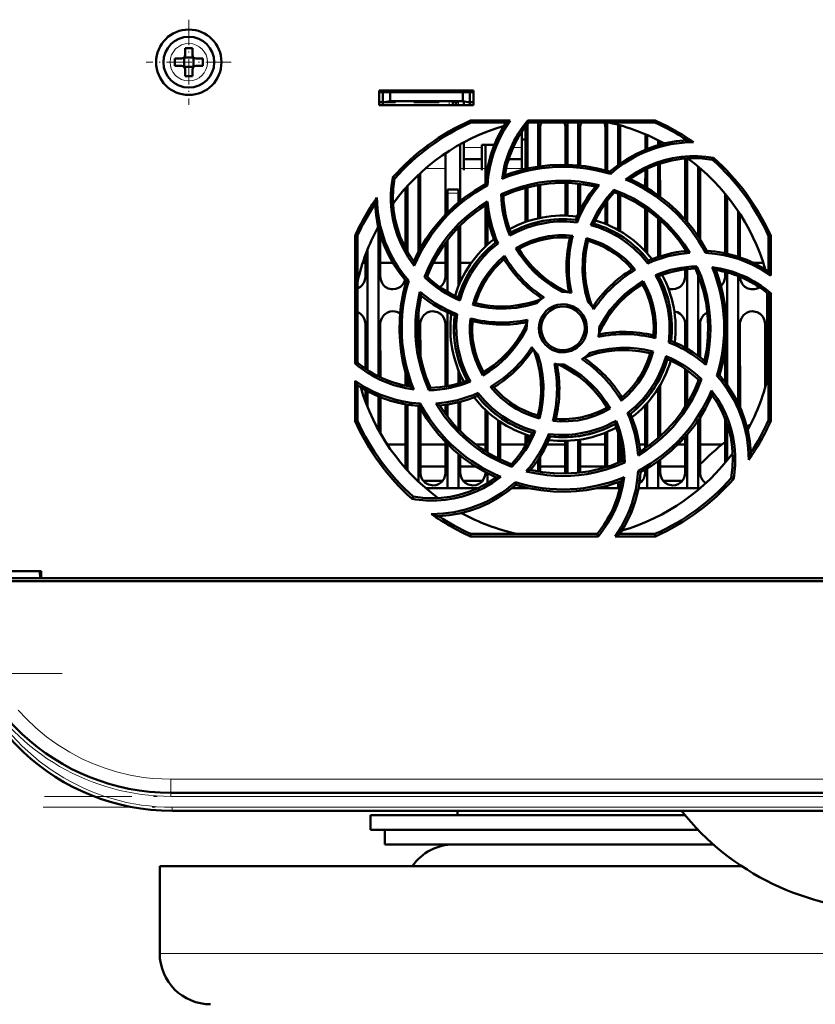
# Model space of a CAD drawing. Extents: x -2065 to 2446, y -1961 to 629.
# Tile 21 of 59: x 277 to 387, y -1651 to -1515. Entities that reach past the tile are written whole.
import ezdxf

# ---------------------------------------------------------------- set-up
doc = ezdxf.new("R2010")
doc.units = 0
doc.linetypes.add('DASHDOT', pattern=[18.5, 12, -3, 0.5, -3])

msp = doc.modelspace()

# ---------------------------------------------------------------- linework, layer by layer
at = {"color": 7, "linetype": 'DASHDOT', "lineweight": 18, "ltscale": 0.292499}
msp.add_line((300.57, -1515.14), (300.57, -1526.84), dxfattribs=at)
at = {"color": 7, "lineweight": 18}
for p, q in [((300.59, -1518.42), (300.57, -1518.42)), ((298, -1520.96), (298, -1520.99)), ((303.14, -1521.01), (303.14, -1520.99)), ((300.55, -1523.56), (300.57, -1523.56)), ((336.42, -1526.89), (336.42, -1526.37)), ((337.67, -1526.89), (337.67, -1526.49)), ((340.92, -1532.72), (338.42, -1532.72)), ((346.42, -1532.72), (345.21, -1532.72)), ((335.9, -1535.6), (333.16, -1535.6)), ((341.4, -1535.6), (337.92, -1535.6)), ((346.9, -1535.6), (344.23, -1535.6)), ((336.17, -1538.99), (337.67, -1538.99)), ((495.03, -1619.63), (298.1, -1619.63)), ((298.1, -1621.49), (298.1, -1619.63)), ((298.1, -1621.49), (298.1, -1621.99)), ((495.03, -1621.99), (298.1, -1621.99)), ((298.28, -1623.49), (298.28, -1623.99)), ((494.85, -1623.49), (298.28, -1623.49)), ((296.57, -1643.6), (348.62, -1643.6)), ((348.62, -1643.6), (496.57, -1643.6))]:
    msp.add_line(p, q, dxfattribs=at)
at = {"color": 7, "lineweight": 50}
for p, q in [((300.07, -1519.99), (300.07, -1519.07)), ((301.07, -1519.07), (301.07, -1519.99)), ((298.65, -1520.49), (299.57, -1520.49)), ((299.92, -1520.34), (299.93, -1520.35)), ((299.93, -1520.35), (301.21, -1520.35)), ((299.93, -1520.35), (299.93, -1521.62)), ((301.21, -1520.35), (301.22, -1520.34)), ((301.21, -1520.35), (301.21, -1521.62)), ((302.49, -1520.49), (301.57, -1520.49)), ((298.65, -1521.49), (299.57, -1521.49)), ((299.93, -1521.62), (299.92, -1521.63)), ((301.21, -1521.62), (299.93, -1521.62)), ((300.07, -1521.99), (300.07, -1522.91)), ((301.07, -1521.99), (301.07, -1522.91)), ((301.21, -1521.62), (301.22, -1521.63)), ((302.49, -1521.49), (301.57, -1521.49)), ((326.77, -1526.89), (326.77, -1524.89)), ((326.77, -1524.89), (339.77, -1524.89)), ((326.77, -1525.1), (339.77, -1525.1)), ((327.27, -1525.1), (327.27, -1526.55)), ((328.27, -1525.1), (328.27, -1526.37)), ((338.27, -1525.1), (338.27, -1526.37)), ((339.27, -1526.55), (339.27, -1525.1)), ((339.77, -1524.89), (339.77, -1526.89)), ((326.77, -1526.49), (327.27, -1526.49)), ((327.27, -1526.55), (328.27, -1526.37)), ((327.27, -1526.89), (327.27, -1526.55)), ((329.02, -1526.49), (327.6, -1526.49)), ((328.27, -1526.37), (338.27, -1526.37)), ((329.02, -1526.37), (329.02, -1526.49)), ((329.02, -1526.37), (329.02, -1526.49)), ((329.02, -1526.37), (329.02, -1526.49)), ((329.02, -1526.37), (329.02, -1526.49)), ((329.02, -1526.37), (329.02, -1526.49)), ((331.52, -1526.49), (331.52, -1526.37)), ((333.27, -1526.49), (331.52, -1526.49)), ((335.02, -1526.49), (333.27, -1526.49)), ((335.02, -1526.37), (335.02, -1526.49)), ((335.02, -1526.37), (335.02, -1526.49)), ((335.02, -1526.37), (335.02, -1526.49)), ((335.02, -1526.37), (335.02, -1526.49)), ((335.02, -1526.37), (335.02, -1526.49)), ((335.02, -1526.37), (335.02, -1526.49)), ((335.02, -1526.37), (335.02, -1526.49)), ((336.92, -1526.37), (336.92, -1526.49)), ((337.67, -1526.49), (336.92, -1526.49)), ((336.92, -1526.89), (336.92, -1526.49)), ((337.37, -1526.49), (337.37, -1526.89)), ((337.37, -1526.49), (337.67, -1526.49)), ((338.27, -1526.37), (339.27, -1526.55)), ((338.42, -1526.89), (338.42, -1526.4)), ((339.27, -1526.49), (339.77, -1526.49)), ((339.27, -1526.55), (339.27, -1526.89)), ((339.77, -1526.89), (326.77, -1526.89)), ((339.35, -1529.01), (344.78, -1529.01)), ((339.41, -1529.29), (339.35, -1529.01)), ((344.25, -1529.29), (339.41, -1529.29)), ((347.23, -1529.01), (364.78, -1529.01)), ((347.36, -1529.29), (347.23, -1529.01)), ((364.72, -1529.29), (347.36, -1529.29)), ((348.67, -1529.29), (348.67, -1535.35)), ((352.67, -1529.29), (352.67, -1535.1)), ((354.17, -1529.29), (354.17, -1535.19)), ((358.17, -1529.29), (358.17, -1535.93)), ((364.78, -1529.01), (364.72, -1529.29)), ((346.42, -1532.9), (346.42, -1530.54)), ((346.91, -1535.69), (346.91, -1529.99)), ((347.17, -1529.53), (347.17, -1535.63)), ((348.92, -1529.99), (348.92, -1535.31)), ((352.41, -1535.09), (352.41, -1529.99)), ((354.42, -1529.99), (354.42, -1535.21)), ((357.91, -1535.86), (357.91, -1529.99)), ((359.67, -1529.6), (359.67, -1535.12)), ((359.92, -1529.99), (359.92, -1534.93)), ((338.42, -1532), (338.42, -1532.9)), ((346.91, -1531.6), (346.41, -1531.6)), ((363.41, -1533.01), (363.41, -1530.9)), ((363.67, -1531.01), (363.67, -1532.91)), ((365.17, -1531.72), (365.17, -1532.4)), ((365.42, -1531.85), (365.42, -1532.32)), ((337.92, -1532.27), (337.93, -1540.08)), ((338.42, -1532.9), (338.42, -1535.85)), ((340.92, -1532.35), (342.63, -1532.35)), ((340.92, -1532.9), (340.92, -1532.35)), ((340.92, -1535.85), (340.92, -1532.9)), ((341.4, -1537.66), (341.41, -1532.35)), ((346.42, -1535.81), (346.42, -1532.9)), ((335.9, -1541.94), (335.91, -1533.51)), ((338.42, -1534.35), (340.92, -1534.35)), ((344.57, -1534.35), (346.42, -1534.35)), ((368.9, -1542.66), (368.91, -1534.24)), ((369.17, -1534.22), (369.17, -1542.96)), ((372.66, -1534.42), (372.79, -1534.16)), ((338.42, -1535.85), (338.42, -1535.85)), ((340.92, -1535.85), (340.92, -1535.85)), ((358.6, -1536.36), (358.53, -1536.04)), ((363.4, -1538.15), (363.41, -1535.75)), ((363.67, -1535.63), (363.67, -1538.31)), ((365.17, -1535.02), (365.17, -1539.29)), ((365.42, -1534.93), (365.43, -1539.48)), ((370.67, -1535.34), (370.67, -1544.93)), ((370.93, -1535.56), (370.93, -1545.32)), ((328.9, -1536.99), (328.63, -1536.86)), ((332.17, -1536.5), (332.17, -1547.09)), ((332.43, -1536.25), (332.43, -1546.6)), ((330.4, -1546.59), (330.4, -1538.31)), ((330.67, -1538.02), (330.67, -1547.06)), ((336.17, -1538.99), (336.17, -1538.49)), ((337.67, -1538.49), (336.17, -1538.49)), ((337.67, -1538.49), (337.67, -1538.99)), ((341.68, -1537.96), (341.4, -1537.78)), ((346.9, -1542.98), (346.9, -1538.27)), ((347.17, -1538.2), (347.17, -1542.88)), ((348.67, -1537.88), (348.67, -1542.47)), ((348.93, -1537.84), (348.93, -1542.41)), ((352.4, -1542.09), (352.4, -1537.59)), ((352.67, -1537.6), (352.67, -1542.1)), ((354.17, -1537.7), (354.17, -1541.89)), ((354.43, -1537.73), (354.43, -1541.34)), ((359.09, -1538.55), (359.16, -1538.89)), ((336.17, -1541.67), (336.17, -1538.99)), ((337.67, -1540.3), (337.67, -1538.99)), ((343.57, -1539.16), (343.87, -1539.35)), ((358.17, -1540.06), (358.17, -1543.34)), ((359.67, -1539.09), (359.67, -1544.08)), ((359.93, -1539.2), (359.93, -1544.23)), ((374.4, -1547.27), (374.4, -1539.1)), ((374.67, -1539.42), (374.67, -1547.33)), ((341.4, -1546.34), (341.4, -1540.67)), ((357.9, -1543.23), (357.9, -1540.42)), ((363.4, -1547.02), (363.4, -1541.11)), ((363.67, -1541.3), (363.67, -1547.31)), ((376.17, -1541.46), (376.17, -1547.74)), ((341.67, -1546.1), (341.67, -1542.19)), ((354.01, -1543.02), (353.82, -1542.69)), ((365.17, -1542.48), (365.17, -1547.79)), ((365.43, -1542.71), (365.43, -1547.7)), ((376.43, -1541.86), (376.43, -1547.83)), ((326.67, -1543.72), (326.67, -1564.2)), ((337.67, -1551.85), (337.67, -1543.71)), ((337.93, -1543.44), (337.93, -1550.49)), ((323.45, -1562.44), (323.47, -1544.87)), ((323.47, -1544.87), (323.77, -1544.94)), ((323.77, -1562.29), (323.77, -1544.94)), ((326.93, -1544.69), (326.93, -1550.49)), ((336.17, -1552.58), (336.17, -1545.46)), ((355.3, -1545.21), (355.51, -1545.57)), ((380.37, -1544.94), (380.66, -1544.87)), ((380.37, -1549.78), (380.37, -1544.94)), ((380.66, -1544.87), (380.67, -1550.34)), ((325.17, -1546.75), (325.17, -1563.34)), ((335.9, -1550.49), (335.9, -1545.81)), ((343.14, -1545.91), (342.77, -1545.82)), ((345.59, -1546.55), (346, -1546.66)), ((368.9, -1546.98), (368.9, -1546.79)), ((371.69, -1547.21), (371.87, -1546.92)), ((324.9, -1550.49), (324.9, -1547.44)), ((363.74, -1548.66), (363.84, -1548.3)), ((324.49, -1548.6), (324.9, -1548.6)), ((326.93, -1548.6), (328.67, -1548.6)), ((334.2, -1548.6), (335.9, -1548.6)), ((337.93, -1548.6), (339.44, -1548.6)), ((368.9, -1550.49), (368.9, -1549.49)), ((369.17, -1549.46), (369.17, -1560.41)), ((370.31, -1549.39), (370.5, -1549.09)), ((378.31, -1548.6), (379.64, -1548.6)), ((379.9, -1549.48), (379.9, -1549.45)), ((330.85, -1551.05), (330.51, -1551.13)), ((333.02, -1550.57), (333.37, -1550.49)), ((370.67, -1550.24), (370.67, -1561.37)), ((374.4, -1550.49), (374.4, -1549.84)), ((374.67, -1549.91), (374.67, -1565.37)), ((376.17, -1550.4), (376.17, -1567.87)), ((363, -1551.53), (363.11, -1551.11)), ((380.17, -1552.72), (380.17, -1564.76)), ((380.37, -1552.89), (380.67, -1552.75)), ((380.37, -1570.24), (380.37, -1552.89)), ((380.67, -1552.75), (380.68, -1570.31)), ((339.67, -1554.36), (340.05, -1554.15)), ((332.17, -1555.58), (332.17, -1559.59)), ((336.17, -1565.54), (336.17, -1555.4)), ((337.5, -1555.64), (337.17, -1555.84)), ((324.89, -1563.15), (324.9, -1556.99)), ((326.93, -1556.99), (326.94, -1564.33)), ((332.43, -1556.99), (332.44, -1561.43)), ((335.89, -1565.59), (335.9, -1556.99)), ((347.07, -1557.59), (347.07, -1557.7)), ((357.07, -1557.59), (357.06, -1557.48)), ((368.89, -1560.26), (368.9, -1556.99)), ((370.93, -1556.99), (370.94, -1561.57)), ((376.43, -1556.99), (376.44, -1568.46)), ((379.89, -1565.76), (379.9, -1556.99)), ((366.62, -1559.54), (366.96, -1559.34)), ((374.39, -1565), (374.39, -1560.38)), ((364.47, -1560.81), (364.08, -1561.03)), ((323.77, -1562.29), (323.45, -1562.44)), ((368.89, -1568.41), (368.89, -1563.18)), ((330.39, -1565.49), (330.39, -1563.64)), ((330.67, -1564.54), (330.67, -1565.55)), ((337.67, -1565.18), (337.67, -1563.33)), ((337.94, -1563.97), (337.94, -1565.09)), ((341.02, -1564.08), (341.13, -1563.65)), ((369.17, -1563.37), (369.17, -1567.97)), ((370.67, -1564.6), (370.67, -1564.94)), ((371.13, -1564.61), (370.76, -1564.69)), ((373.27, -1564.13), (373.62, -1564.05)), ((323.45, -1570.31), (323.45, -1564.81)), ((323.77, -1570.24), (323.77, -1565.4)), ((333.62, -1566.11), (333.82, -1565.79)), ((365.17, -1565.87), (365.17, -1572.7)), ((365.44, -1565.43), (365.44, -1572.46)), ((324.89, -1567.72), (324.89, -1566.09)), ((325.17, -1566.24), (325.17, -1568.43)), ((326.67, -1566.96), (326.67, -1571.58)), ((326.94, -1567.07), (326.94, -1572.07)), ((340.29, -1566.88), (340.39, -1566.5)), ((330.39, -1576.85), (330.39, -1568.04)), ((330.67, -1568.08), (330.67, -1577.16)), ((332.17, -1568.25), (332.17, -1578.68)), ((332.26, -1568.26), (332.45, -1567.95)), ((332.44, -1568.59), (332.44, -1577.49)), ((335.89, -1569.35), (335.89, -1568.12)), ((336.17, -1569.72), (336.17, -1568.08)), ((337.67, -1571.47), (337.67, -1567.77)), ((337.94, -1567.7), (337.94, -1571.75)), ((358.56, -1568.64), (358.13, -1568.52)), ((363.39, -1574.08), (363.39, -1568.17)), ((363.67, -1567.87), (363.67, -1573.88)), ((341.39, -1574.5), (341.39, -1568.83)), ((341.67, -1574.67), (341.67, -1569.08)), ((348.62, -1569.61), (348.85, -1570)), ((360.97, -1569.26), (361.36, -1569.36)), ((370.94, -1569.84), (370.94, -1577.49)), ((374.39, -1576.1), (374.39, -1570.02)), ((323.77, -1570.24), (323.45, -1570.31)), ((343.17, -1570.28), (343.17, -1575.5)), ((343.44, -1570.47), (343.44, -1575.63)), ((370.67, -1570.25), (370.67, -1579.59)), ((374.67, -1570.77), (374.67, -1575.76)), ((380.68, -1570.31), (380.37, -1570.24)), ((346.89, -1573.77), (346.89, -1572.2)), ((347.17, -1572.3), (347.17, -1573.29)), ((350.1, -1572.14), (350.31, -1572.49)), ((357.89, -1576.73), (357.89, -1571.95)), ((358.17, -1571.84), (358.17, -1576.64)), ((359.67, -1572.03), (359.67, -1576.09)), ((368.89, -1577.49), (368.89, -1572.53)), ((369.17, -1572.21), (369.17, -1579.59)), ((327.89, -1573.6), (330.39, -1573.6)), ((332.44, -1573.6), (335.89, -1573.6)), ((335.89, -1577.49), (335.89, -1573.23)), ((336.17, -1579.59), (336.17, -1573.51)), ((340.08, -1573.6), (341.39, -1573.6)), ((343.44, -1573.6), (346.89, -1573.6)), ((349.82, -1573.6), (352.39, -1573.6)), ((352.39, -1577.49), (352.39, -1573.09)), ((352.67, -1573.08), (352.67, -1577.58)), ((354.17, -1572.95), (354.17, -1577.48)), ((354.44, -1572.91), (354.44, -1577.45)), ((354.44, -1573.6), (357.89, -1573.6)), ((359.94, -1573.12), (359.94, -1575.97)), ((359.94, -1573.6), (360.04, -1573.6)), ((362.57, -1573.6), (363.39, -1573.6)), ((367.87, -1573.6), (368.89, -1573.6)), ((370.94, -1573.6), (373.94, -1573.6)), ((337.67, -1579.59), (337.67, -1574.88)), ((337.94, -1575.11), (337.94, -1577.49)), ((348.94, -1575.2), (348.94, -1577.35)), ((330.39, -1576.6), (330.17, -1576.6)), ((335.89, -1576.6), (332.44, -1576.6)), ((340.03, -1576.6), (337.94, -1576.6)), ((340.03, -1576.6), (337.94, -1576.6)), ((345.05, -1576.67), (344.97, -1576.29)), ((348.67, -1575.63), (348.67, -1577.3)), ((352.39, -1576.6), (348.94, -1576.6)), ((352.39, -1576.6), (348.94, -1576.6)), ((357.89, -1576.6), (354.44, -1576.6)), ((357.89, -1576.6), (354.44, -1576.6)), ((360.59, -1576.04), (360.26, -1575.83)), ((365.17, -1575.89), (365.17, -1579.59)), ((365.44, -1575.68), (365.44, -1577.49)), ((368.89, -1576.6), (365.44, -1576.6)), ((368.89, -1576.6), (365.44, -1576.6)), ((341.39, -1577.49), (341.39, -1577.39)), ((341.67, -1578.92), (341.67, -1577.54)), ((352.38, -1577.59), (352.39, -1577.49)), ((362.42, -1577.2), (362.73, -1577.4)), ((363.39, -1577.49), (363.39, -1577.03)), ((363.67, -1576.87), (363.67, -1579.59)), ((335.47, -1578.6), (332.86, -1578.6)), ((340.97, -1578.6), (338.36, -1578.6)), ((345.6, -1579.14), (345.52, -1578.78)), ((345.58, -1579.16), (345.62, -1579.15)), ((358.17, -1579.25), (358.17, -1579.59)), ((359.67, -1578.77), (359.67, -1579.59)), ((362.97, -1578.6), (362.62, -1578.6)), ((368.47, -1578.6), (365.86, -1578.6)), ((375.23, -1578.19), (375.54, -1578.34)), ((331.47, -1580.76), (331.32, -1581.06)), ((336.17, -1579.59), (333.17, -1579.59)), ((337.67, -1579.59), (336.17, -1579.59)), ((340.39, -1579.59), (337.67, -1579.59)), ((347.17, -1579.59), (345.07, -1579.59)), ((347.17, -1579.55), (347.17, -1579.59)), ((347.34, -1579.59), (347.17, -1579.59)), ((358.17, -1579.59), (356.79, -1579.59)), ((359.67, -1579.59), (358.17, -1579.59)), ((359.9, -1579.59), (359.67, -1579.59)), ((363.67, -1579.59), (362.45, -1579.59)), ((365.17, -1579.59), (363.67, -1579.59)), ((369.17, -1579.59), (365.17, -1579.59)), ((370.67, -1579.59), (369.17, -1579.59)), ((370.96, -1579.59), (370.67, -1579.59)), ((339.34, -1586.22), (339.41, -1585.89)), ((356.92, -1586.22), (339.34, -1586.22)), ((339.41, -1585.89), (356.77, -1585.89)), ((356.77, -1585.89), (356.92, -1586.22)), ((364.79, -1586.22), (359.25, -1586.22)), ((359.88, -1585.89), (364.72, -1585.89)), ((364.72, -1585.89), (364.79, -1586.22)), ((275.86, -1590.99), (280.27, -1590.99)), ((280.07, -1590.99), (280.13, -1591.99)), ((280.27, -1590.99), (280.27, -1591.99)), ((523.04, -1592.39), (270.09, -1592.39)), ((275.92, -1591.99), (280.22, -1591.99)), ((280.13, -1591.99), (280.27, -1591.99)), ((280.27, -1591.99), (399.86, -1591.99)), ((495.03, -1621.49), (298.1, -1621.49)), ((494.85, -1623.99), (298.28, -1623.99)), ((337.57, -1624.6), (337.57, -1623.99)), ((368.87, -1624.6), (325.57, -1624.6)), ((325.57, -1626.6), (325.57, -1624.6)), ((368.87, -1624.6), (337.57, -1624.6)), ((370.66, -1626.6), (325.57, -1626.6)), ((327.57, -1628.6), (327.57, -1626.6)), ((336.01, -1628.6), (327.57, -1628.6)), ((372.75, -1628.6), (336.01, -1628.6)), ((296.57, -1631.6), (348.62, -1631.6)), ((296.57, -1631.6), (296.57, -1643.6)), ((348.62, -1631.6), (376.67, -1631.6))]:
    msp.add_line(p, q, dxfattribs=at)
at = {"color": 7, "linetype": 'DASHDOT', "lineweight": 18, "ltscale": 0.2925}
msp.add_line((306.42, -1520.99), (294.72, -1520.99), dxfattribs=at)
at = {"color": 7, "linetype": 'DASHDOT', "lineweight": 18, "ltscale": 0.003525}
for p, q in [((327.27, -1526.36), (327.27, -1526.5)), ((333.27, -1526.36), (333.27, -1526.5))]:
    msp.add_line(p, q, dxfattribs=at)
at = {"color": 7, "linetype": 'DASHDOT', "lineweight": 18, "ltscale": 0.01553}
for p, q in [((336.42, -1526.32), (336.42, -1526.94)), ((337.67, -1526.32), (337.67, -1526.94))]:
    msp.add_line(p, q, dxfattribs=at)
at = {"color": 7, "linetype": 'DASHDOT', "lineweight": 18, "ltscale": 0.045015}
msp.add_line((337.82, -1538.99), (336.01, -1538.99), dxfattribs=at)
at = {"color": 7, "linetype": 'DASHDOT', "lineweight": 18}
for p, q in [((283.16, -1605.1), (197.42, -1605.1)), ((514.72, -1621.99), (278.41, -1621.99)), ((514.51, -1623.49), (278.62, -1623.49))]:
    msp.add_line(p, q, dxfattribs=at)
at = {"color": 7, "lineweight": 50}
for points in [[(344.78, -1529.01), (343.97, -1530.29), (343.27, -1531.63), (342.86, -1532.57), (342.51, -1533.53), (342.22, -1534.5), (341.99, -1535.48), (341.79, -1536.71), (341.68, -1537.96)], [(358.53, -1536.04), (359.66, -1535.13), (360.84, -1534.32), (362.08, -1533.62), (363.37, -1533.03), (364.7, -1532.54), (366.14, -1532.14), (367.63, -1531.87), (369.15, -1531.72)], [(360.69, -1537.12), (361.85, -1536.3), (363.09, -1535.59), (363.96, -1535.18), (364.85, -1534.83), (365.99, -1534.46), (367.15, -1534.19), (368.34, -1534.01), (369.53, -1533.92), (370.62, -1533.92), (371.71, -1534), (372.79, -1534.16)], [(372.66, -1534.42), (371.24, -1534.24), (369.82, -1534.19), (368.42, -1534.28), (367.05, -1534.5), (365.83, -1534.81), (364.65, -1535.21), (363.49, -1535.71), (362.35, -1536.33), (361.26, -1537.05)], [(358.53, -1536.04), (356.83, -1535.6), (355.12, -1535.3), (353.4, -1535.13), (351.68, -1535.09), (350.24, -1535.16), (348.82, -1535.32), (347.39, -1535.58), (345.98, -1535.93), (345.01, -1536.22), (344.04, -1536.57)], [(331.6, -1548.99), (330.78, -1547.82), (330.07, -1546.59), (329.66, -1545.72), (329.3, -1544.83), (328.94, -1543.69), (328.66, -1542.53), (328.48, -1541.35), (328.39, -1540.16), (328.39, -1539.06), (328.47, -1537.96), (328.63, -1536.86)], [(328.9, -1536.99), (328.72, -1538.42), (328.67, -1539.83), (328.76, -1541.23), (328.98, -1542.61), (329.28, -1543.82), (329.68, -1545.01), (330.19, -1546.17), (330.81, -1547.3), (331.53, -1548.4)], [(343.57, -1539.16), (344.93, -1538.6), (346.31, -1538.13), (347.73, -1537.77), (348.81, -1537.56), (349.91, -1537.42), (351.02, -1537.33), (352.13, -1537.3), (353.22, -1537.33), (354.31, -1537.42), (355.69, -1537.63), (357.06, -1537.92)], [(371.87, -1546.92), (370.98, -1545.41), (369.99, -1543.98), (368.89, -1542.65), (367.7, -1541.41), (366.64, -1540.44), (365.51, -1539.55), (364.33, -1538.72), (363.08, -1537.97), (362.18, -1537.49), (361.26, -1537.05)], [(341.4, -1537.78), (339.88, -1538.67), (338.46, -1539.67), (337.13, -1540.76), (335.89, -1541.95), (334.92, -1543.02), (334.02, -1544.14), (333.2, -1545.33), (332.45, -1546.57), (331.97, -1547.47), (331.53, -1548.4)], [(343.86, -1539.35), (345.4, -1538.73), (346.97, -1538.25), (348.55, -1537.9), (350.16, -1537.68), (351.75, -1537.59), (353.34, -1537.63), (354.94, -1537.8), (356.54, -1538.1)], [(359.09, -1538.55), (360.45, -1539.11), (361.76, -1539.76), (363.01, -1540.5), (363.93, -1541.13), (364.81, -1541.8), (365.65, -1542.52), (366.46, -1543.28), (367.21, -1544.08), (367.92, -1544.91), (368.75, -1546.04), (369.52, -1547.22)], [(333.02, -1550.57), (333.58, -1549.21), (334.23, -1547.9), (334.97, -1546.64), (335.59, -1545.73), (336.27, -1544.85), (336.99, -1544.01), (337.75, -1543.2), (338.55, -1542.45), (339.39, -1541.74), (340.51, -1540.91), (341.69, -1540.15)], [(359.16, -1538.89), (360.69, -1539.54), (362.14, -1540.31), (363.51, -1541.18), (364.8, -1542.17), (365.98, -1543.23), (367.08, -1544.38), (368.1, -1545.63), (369.01, -1546.97)], [(330.51, -1551.13), (329.6, -1550), (328.8, -1548.81), (328.1, -1547.58), (327.5, -1546.29), (327.01, -1544.95), (326.61, -1543.51), (326.34, -1542.03), (326.2, -1540.51)], [(333.37, -1550.49), (334.02, -1548.97), (334.78, -1547.52), (335.66, -1546.15), (336.64, -1544.86), (337.7, -1543.67), (338.86, -1542.57), (340.1, -1541.56), (341.44, -1540.64)], [(354.01, -1543.02), (352.61, -1542.9), (351.21, -1542.92), (350.27, -1543.01), (349.33, -1543.16), (348.39, -1543.37), (347.05, -1543.77), (345.76, -1544.31), (344.75, -1544.84)], [(353.82, -1542.69), (352.3, -1542.59), (350.79, -1542.63), (349.31, -1542.83), (347.85, -1543.18), (346.43, -1543.68), (345.66, -1544.03), (344.9, -1544.41)], [(363.74, -1548.66), (362.84, -1547.6), (361.84, -1546.62), (361.11, -1546.02), (360.34, -1545.46), (359.53, -1544.94), (358.29, -1544.28), (357.01, -1543.74), (355.91, -1543.4)], [(345.59, -1546.55), (346.64, -1546), (347.71, -1545.55), (348.82, -1545.2), (350.09, -1544.94), (351.39, -1544.8), (352.4, -1544.79), (353.42, -1544.86)], [(353.04, -1545.13), (351.83, -1545.09), (350.63, -1545.16), (349.44, -1545.36), (348.29, -1545.66), (347.16, -1546.09), (346, -1546.66)], [(355.53, -1553.98), (355.14, -1552.6), (354.89, -1551.2), (354.77, -1549.77), (354.79, -1548.33), (354.87, -1547.38), (355.02, -1546.44), (355.3, -1545.21)], [(355.51, -1545.57), (355.21, -1547.07), (355.07, -1548.57), (355.07, -1550.07), (355.24, -1551.56), (355.56, -1553.03), (355.79, -1553.82), (356.07, -1554.6)], [(355.51, -1545.57), (355.26, -1546.79), (355.11, -1548.01), (355.07, -1549.22), (355.12, -1550.42), (355.27, -1551.63), (355.51, -1552.82), (355.76, -1553.72), (356.07, -1554.6)], [(355.3, -1545.21), (356.42, -1545.55), (357.5, -1545.99), (358.52, -1546.53), (359.61, -1547.24), (360.62, -1548.06), (361.35, -1548.77), (362.02, -1549.55)], [(343.14, -1545.91), (342.07, -1546.82), (341.09, -1547.83), (340.49, -1548.56), (339.92, -1549.33), (339.41, -1550.14), (338.95, -1550.97), (338.34, -1552.34), (337.88, -1553.76)], [(351.97, -1552.59), (350.72, -1551.89), (349.55, -1551.07), (348.81, -1550.47), (348.11, -1549.82), (347.45, -1549.12), (346.83, -1548.38), (346.18, -1547.49), (345.59, -1546.55)], [(346.01, -1546.66), (346.42, -1547.31), (346.87, -1547.94), (347.84, -1549.11), (348.93, -1550.17), (349.63, -1550.75), (350.36, -1551.29), (351.14, -1551.79), (351.95, -1552.24), (352.78, -1552.64)], [(339.67, -1554.36), (340.02, -1553.23), (340.47, -1552.15), (341.01, -1551.12), (341.72, -1550.04), (342.54, -1549.03), (343.25, -1548.3), (344.02, -1547.63)], [(380.67, -1550.34), (379.39, -1549.52), (378.05, -1548.82), (377.12, -1548.41), (376.16, -1548.06), (375.19, -1547.77), (374.21, -1547.54), (372.96, -1547.33), (371.69, -1547.21)], [(370.31, -1549.39), (370.92, -1550.93), (371.41, -1552.49), (371.76, -1554.08), (371.97, -1555.69), (372.06, -1557.27), (372.03, -1558.87), (371.86, -1560.47), (371.56, -1562.06)], [(370.5, -1549.08), (371.07, -1550.44), (371.53, -1551.83), (371.9, -1553.24), (372.1, -1554.32), (372.25, -1555.42), (372.34, -1556.53), (372.37, -1557.64), (372.34, -1558.73), (372.25, -1559.82), (372.05, -1561.23), (371.74, -1562.63)], [(373.62, -1564.05), (374.06, -1562.35), (374.36, -1560.64), (374.53, -1558.93), (374.56, -1557.21), (374.49, -1555.77), (374.33, -1554.34), (374.08, -1552.92), (373.73, -1551.51), (373.43, -1550.53), (373.09, -1549.57)], [(323.77, -1552.12), (324.19, -1551.89), (324.42, -1551.68), (324.7, -1551.27), (324.86, -1550.81), (324.9, -1550.49)], [(326.93, -1550.49), (327, -1550.95), (327.2, -1551.4), (327.38, -1551.65), (327.61, -1551.87), (328.03, -1552.1), (328.49, -1552.21), (328.67, -1552.22)], [(328.67, -1552.22), (329.06, -1552.18), (329.43, -1552.05), (329.69, -1551.89), (329.92, -1551.68), (330.17, -1551.32), (330.34, -1550.92)], [(335.14, -1551.93), (335.42, -1551.68), (335.7, -1551.27), (335.86, -1550.81), (335.9, -1550.49)], [(366.62, -1559.54), (366.74, -1558.16), (366.73, -1556.76), (366.64, -1555.82), (366.49, -1554.88), (366.28, -1553.94), (365.88, -1552.59), (365.35, -1551.3), (364.81, -1550.27)], [(366.96, -1559.34), (367.07, -1557.82), (367.02, -1556.32), (366.83, -1554.83), (366.48, -1553.38), (365.97, -1551.96), (365.63, -1551.18), (365.24, -1550.42)], [(367.17, -1552.22), (367.56, -1552.18), (367.93, -1552.05), (368.19, -1551.89), (368.42, -1551.68), (368.7, -1551.27), (368.86, -1550.81), (368.9, -1550.49)], [(373.81, -1551.79), (373.92, -1551.68), (374.2, -1551.27), (374.36, -1550.81), (374.4, -1550.49)], [(376.43, -1550.51), (376.51, -1550.97), (376.7, -1551.4), (376.88, -1551.65), (377.11, -1551.87), (377.53, -1552.1), (377.99, -1552.21), (378.17, -1552.22)], [(330.51, -1551.13), (330.07, -1552.83), (329.77, -1554.54), (329.6, -1556.25), (329.57, -1557.97), (329.64, -1559.41), (329.8, -1560.84), (330.05, -1562.26), (330.4, -1563.67), (330.7, -1564.65), (331.04, -1565.61)], [(357.01, -1558.31), (357.59, -1557.15), (358.26, -1556.05), (359.02, -1555.01), (359.86, -1554.05), (360.78, -1553.16), (361.85, -1552.3), (363, -1551.53)], [(357.06, -1557.48), (357.77, -1556.24), (358.58, -1555.07), (359.19, -1554.33), (359.84, -1553.63), (360.54, -1552.96), (361.28, -1552.35), (362.17, -1551.7), (363.11, -1551.11)], [(364.53, -1558.57), (364.57, -1557.35), (364.49, -1556.15), (364.3, -1554.97), (363.99, -1553.81), (363.57, -1552.69), (363, -1551.53)], [(363.11, -1551.11), (363.66, -1552.15), (364.11, -1553.22), (364.46, -1554.32), (364.72, -1555.59), (364.86, -1556.89), (364.87, -1557.92), (364.8, -1558.96)], [(333.62, -1566.11), (333.06, -1564.75), (332.59, -1563.36), (332.23, -1561.95), (332.02, -1560.86), (331.87, -1559.77), (331.79, -1558.66), (331.76, -1557.55), (331.79, -1556.46), (331.88, -1555.36), (332.09, -1553.96), (332.39, -1552.57)], [(333.82, -1565.79), (333.21, -1564.25), (332.72, -1562.69), (332.37, -1561.1), (332.16, -1559.49), (332.07, -1557.9), (332.1, -1556.31), (332.27, -1554.71), (332.57, -1553.12)], [(340.05, -1554.15), (341.54, -1554.44), (343.04, -1554.59), (344.54, -1554.58), (346.03, -1554.42), (347.5, -1554.1), (348.29, -1553.86), (349.07, -1553.58)], [(340.05, -1554.14), (341.26, -1554.4), (342.48, -1554.54), (343.7, -1554.59), (344.9, -1554.54), (346.1, -1554.39), (347.3, -1554.14), (348.19, -1553.89), (349.07, -1553.58)], [(348.46, -1554.13), (347.08, -1554.51), (345.68, -1554.77), (344.25, -1554.89), (342.81, -1554.87), (341.86, -1554.79), (340.91, -1554.64), (339.67, -1554.36)], [(348.76, -1557.59), (348.79, -1557.15), (348.87, -1556.72), (349.02, -1556.3), (349.22, -1555.91), (349.47, -1555.54), (349.77, -1555.21), (350.1, -1554.93), (350.47, -1554.69), (350.88, -1554.5), (351.31, -1554.37), (351.75, -1554.3), (352.18, -1554.28), (352.62, -1554.33), (353.06, -1554.44), (353.48, -1554.6), (353.86, -1554.81), (354.21, -1555.07), (354.52, -1555.38), (354.8, -1555.73), (355.03, -1556.12), (355.2, -1556.52), (355.33, -1557.05), (355.37, -1557.59)], [(355.07, -1557.59), (355.01, -1557.04), (354.85, -1556.5), (354.6, -1555.99), (354.36, -1555.66), (354.07, -1555.36), (353.74, -1555.1), (353.37, -1554.89), (352.98, -1554.73), (352.58, -1554.63), (351.96, -1554.59), (351.35, -1554.68), (350.95, -1554.8), (350.57, -1554.99), (350.22, -1555.23), (349.92, -1555.5), (349.66, -1555.81), (349.36, -1556.3), (349.17, -1556.84), (349.07, -1557.38), (349.07, -1557.59)], [(324.9, -1556.99), (324.82, -1556.53), (324.63, -1556.08), (324.44, -1555.83), (324.22, -1555.61), (324, -1555.47), (323.77, -1555.36)], [(328.67, -1555.26), (328.27, -1555.3), (327.9, -1555.43), (327.64, -1555.59), (327.41, -1555.8), (327.13, -1556.21), (326.97, -1556.67), (326.93, -1556.99)], [(334.17, -1555.26), (333.77, -1555.3), (333.4, -1555.43), (333.14, -1555.59), (332.91, -1555.8), (332.63, -1556.21), (332.47, -1556.67), (332.43, -1556.99)], [(335.9, -1556.99), (335.82, -1556.53), (335.63, -1556.08), (335.44, -1555.83), (335.22, -1555.61), (334.8, -1555.38), (334.34, -1555.27), (334.17, -1555.26)], [(337.17, -1555.84), (337.06, -1557.36), (337.11, -1558.86), (337.3, -1560.35), (337.65, -1561.8), (338.16, -1563.22), (338.5, -1564), (338.89, -1564.76)], [(337.5, -1555.64), (337.39, -1557.04), (337.41, -1558.44), (337.5, -1559.39), (337.65, -1560.33), (337.86, -1561.27), (338.12, -1562.17), (338.37, -1562.88), (338.65, -1563.58), (338.98, -1564.26), (339.34, -1564.91)], [(341.02, -1564.08), (340.47, -1563.03), (340.01, -1561.95), (339.67, -1560.84), (339.4, -1559.57), (339.27, -1558.27), (339.26, -1557.25), (339.33, -1556.23)], [(368.9, -1556.99), (368.82, -1556.53), (368.63, -1556.08), (368.44, -1555.83), (368.22, -1555.61), (367.83, -1555.39), (367.39, -1555.27)], [(371.95, -1555.41), (371.64, -1555.59), (371.41, -1555.8), (371.13, -1556.21), (370.97, -1556.67), (370.93, -1556.99)], [(378.17, -1555.26), (377.77, -1555.3), (377.4, -1555.43), (377.14, -1555.59), (376.91, -1555.8), (376.63, -1556.21), (376.47, -1556.67), (376.43, -1556.99)], [(379.9, -1556.99), (379.82, -1556.53), (379.63, -1556.08), (379.44, -1555.83), (379.22, -1555.61), (378.8, -1555.38), (378.34, -1555.27), (378.17, -1555.26)], [(339.6, -1556.61), (339.56, -1557.83), (339.64, -1559.03), (339.83, -1560.21), (340.14, -1561.37), (340.56, -1562.49), (341.13, -1563.65)], [(347.07, -1557.7), (346.36, -1558.94), (345.55, -1560.11), (344.95, -1560.85), (344.29, -1561.56), (343.6, -1562.22), (342.86, -1562.84), (341.97, -1563.49), (341.02, -1564.08)], [(341.13, -1563.65), (341.79, -1563.23), (342.41, -1562.79), (343.58, -1561.81), (344.64, -1560.73), (345.22, -1560.03), (345.76, -1559.29), (346.26, -1558.52), (346.71, -1557.71), (347.12, -1556.87)], [(355.37, -1557.59), (355.35, -1558.03), (355.26, -1558.46), (355.12, -1558.88), (354.92, -1559.27), (354.66, -1559.64), (354.36, -1559.97), (354.03, -1560.26), (353.66, -1560.49), (353.25, -1560.68), (352.82, -1560.81), (352.39, -1560.89), (351.95, -1560.9), (351.52, -1560.86), (351.08, -1560.75), (350.66, -1560.59), (350.28, -1560.38), (349.93, -1560.12), (349.61, -1559.81), (349.34, -1559.46), (349.11, -1559.07), (348.93, -1558.67), (348.8, -1558.14), (348.76, -1557.59)], [(349.07, -1557.59), (349.12, -1558.14), (349.28, -1558.68), (349.54, -1559.19), (349.77, -1559.52), (350.06, -1559.82), (350.39, -1560.08), (350.76, -1560.29), (351.15, -1560.45), (351.55, -1560.55), (352.17, -1560.59), (352.78, -1560.5), (353.18, -1560.38), (353.56, -1560.19), (353.91, -1559.95), (354.21, -1559.68), (354.47, -1559.37), (354.77, -1558.88), (354.96, -1558.34), (355.06, -1557.8), (355.07, -1557.59)], [(355.68, -1561.04), (357.06, -1560.66), (358.47, -1560.41), (359.9, -1560.29), (361.34, -1560.3), (362.29, -1560.39), (363.23, -1560.53), (364.47, -1560.81)], [(348.06, -1560.58), (348.54, -1562.03), (348.87, -1563.5), (349.05, -1564.98), (349.07, -1566.48), (348.94, -1567.98), (348.8, -1568.8), (348.62, -1569.61)], [(348.06, -1560.58), (348.52, -1561.98), (348.84, -1563.42), (349.02, -1564.87), (349.06, -1566.33), (348.96, -1567.79), (348.82, -1568.7), (348.62, -1569.61)], [(348.61, -1561.21), (349, -1562.59), (349.25, -1563.99), (349.37, -1565.42), (349.36, -1566.86), (349.27, -1567.81), (349.13, -1568.76), (348.85, -1570)], [(364.08, -1561.03), (362.59, -1560.74), (361.09, -1560.59), (359.59, -1560.6), (358.1, -1560.76), (356.63, -1561.08), (355.84, -1561.32), (355.06, -1561.6)], [(364.08, -1561.03), (362.87, -1560.78), (361.65, -1560.64), (360.43, -1560.59), (359.23, -1560.64), (358.03, -1560.79), (356.83, -1561.04), (355.94, -1561.29), (355.06, -1561.6)], [(364.47, -1560.81), (364.13, -1561.93), (363.69, -1563), (363.16, -1564.03), (362.45, -1565.12), (361.63, -1566.13), (360.9, -1566.88), (360.1, -1567.57)], [(360.97, -1569.26), (362.03, -1568.37), (363, -1567.38), (363.6, -1566.65), (364.17, -1565.88), (364.69, -1565.07), (365.15, -1564.24), (365.77, -1562.86), (366.25, -1561.41)], [(358.13, -1568.52), (357.71, -1567.87), (357.26, -1567.24), (356.29, -1566.07), (355.2, -1565.01), (354.5, -1564.43), (353.77, -1563.89), (352.99, -1563.39), (352.18, -1562.94), (351.35, -1562.54)], [(352.18, -1562.59), (353.43, -1563.29), (354.6, -1564.11), (355.34, -1564.71), (356.04, -1565.37), (356.71, -1566.06), (357.32, -1566.8), (357.98, -1567.7), (358.57, -1568.64)], [(371.13, -1564.61), (370.57, -1565.97), (369.93, -1567.28), (369.18, -1568.53), (368.56, -1569.45), (367.89, -1570.33), (367.17, -1571.18), (366.41, -1571.98), (365.62, -1572.73), (364.78, -1573.44), (363.63, -1574.3), (362.41, -1575.08)], [(373.62, -1564.05), (374.53, -1565.18), (375.33, -1566.37), (376.03, -1567.6), (376.63, -1568.89), (377.12, -1570.23), (377.52, -1571.67), (377.79, -1573.15), (377.93, -1574.67)], [(323.45, -1564.81), (324.72, -1565.63), (326.06, -1566.33), (327, -1566.74), (327.96, -1567.09), (328.93, -1567.39), (329.91, -1567.62), (331.17, -1567.84), (332.45, -1567.95)], [(348.85, -1570), (347.73, -1569.66), (346.67, -1569.23), (345.64, -1568.69), (344.55, -1567.98), (343.53, -1567.16), (342.78, -1566.43), (342.08, -1565.63)], [(370.76, -1564.69), (370.11, -1566.21), (369.35, -1567.66), (368.47, -1569.03), (367.49, -1570.32), (366.43, -1571.51), (365.27, -1572.61), (364.03, -1573.62), (362.69, -1574.54)], [(340.39, -1566.5), (341.28, -1567.55), (342.27, -1568.52), (342.99, -1569.12), (343.76, -1569.68), (344.57, -1570.2), (345.4, -1570.66), (346.09, -1570.99), (346.8, -1571.28), (347.52, -1571.54), (348.25, -1571.76)], [(362.73, -1577.4), (364.25, -1576.51), (365.67, -1575.51), (367, -1574.42), (368.24, -1573.23), (369.21, -1572.16), (370.11, -1571.04), (370.93, -1569.85), (371.68, -1568.61), (372.16, -1567.71), (372.6, -1566.78)], [(372.53, -1566.16), (373.35, -1567.32), (374.07, -1568.56), (374.48, -1569.42), (374.84, -1570.32), (375.21, -1571.46), (375.49, -1572.62), (375.68, -1573.8), (375.77, -1574.99), (375.76, -1576.42), (375.62, -1577.85), (375.54, -1578.34)], [(375.23, -1578.19), (375.41, -1576.76), (375.46, -1575.35), (375.37, -1573.95), (375.15, -1572.57), (374.85, -1571.36), (374.45, -1570.17), (373.94, -1569.01), (373.32, -1567.88), (372.6, -1566.78)], [(342.87, -1578.12), (341.3, -1577.35), (339.81, -1576.46), (338.4, -1575.46), (337.07, -1574.37), (336.03, -1573.37), (335.05, -1572.32), (334.14, -1571.2), (333.3, -1570.01), (332.76, -1569.15), (332.26, -1568.26)], [(334.81, -1568.32), (335.74, -1569.69), (336.76, -1570.97), (337.9, -1572.17), (339.14, -1573.27), (340.01, -1573.95), (340.92, -1574.59), (342.24, -1575.38), (343.62, -1576.08), (345.05, -1576.67)], [(358.57, -1568.64), (357.54, -1569.19), (356.47, -1569.64), (355.37, -1569.99), (354.1, -1570.26), (352.8, -1570.39), (351.75, -1570.41), (350.69, -1570.33)], [(351.09, -1570.05), (352.3, -1570.09), (353.5, -1570.02), (354.69, -1569.82), (355.84, -1569.52), (356.97, -1569.09), (358.13, -1568.52)], [(350.1, -1572.14), (351.48, -1572.26), (352.87, -1572.24), (353.81, -1572.15), (354.75, -1572), (355.69, -1571.8), (356.6, -1571.54), (357.32, -1571.28), (358.03, -1571), (358.72, -1570.67), (359.39, -1570.31)], [(350.31, -1572.49), (351.83, -1572.59), (353.34, -1572.55), (354.82, -1572.35), (356.28, -1572), (357.7, -1571.5), (358.47, -1571.15), (359.23, -1570.77)], [(360.6, -1576.04), (359.24, -1576.61), (357.86, -1577.07), (356.44, -1577.44), (355.36, -1577.65), (354.26, -1577.8), (353.15, -1577.89), (352.04, -1577.92), (350.95, -1577.89), (349.86, -1577.8), (348.43, -1577.59), (347.01, -1577.28)], [(360.27, -1575.83), (358.73, -1576.45), (357.16, -1576.93), (355.58, -1577.28), (353.97, -1577.5), (352.38, -1577.59), (350.79, -1577.55), (349.19, -1577.38), (347.59, -1577.08)], [(343.52, -1578.05), (342.35, -1578.88), (341.12, -1579.59), (340.26, -1580), (339.36, -1580.37), (338.23, -1580.74), (337.06, -1581.02), (335.88, -1581.21), (334.69, -1581.3), (333.26, -1581.29), (331.84, -1581.15), (331.32, -1581.06)], [(342.87, -1578.12), (341.67, -1578.91), (340.42, -1579.58), (339.12, -1580.11), (337.79, -1580.51), (336.56, -1580.77), (335.32, -1580.93), (334.06, -1580.99), (332.77, -1580.93), (331.47, -1580.76)], [(332.44, -1577.49), (332.52, -1577.95), (332.71, -1578.4), (332.9, -1578.65), (333.12, -1578.86), (333.54, -1579.09), (334, -1579.2), (334.17, -1579.21)], [(334.17, -1579.21), (334.56, -1579.16), (334.93, -1579.03), (335.2, -1578.87), (335.43, -1578.66), (335.7, -1578.25), (335.85, -1577.79), (335.89, -1577.49)], [(337.94, -1577.49), (338.02, -1577.95), (338.21, -1578.4), (338.4, -1578.65), (338.62, -1578.86), (339.04, -1579.09), (339.5, -1579.2), (339.67, -1579.21)], [(339.67, -1579.21), (340.06, -1579.16), (340.43, -1579.03), (340.7, -1578.87), (340.93, -1578.66), (341.2, -1578.25), (341.35, -1577.79), (341.39, -1577.49)], [(359.25, -1586.22), (360.07, -1584.95), (360.78, -1583.62), (361.19, -1582.69), (361.54, -1581.73), (361.84, -1580.76), (362.08, -1579.78), (362.3, -1578.5), (362.42, -1577.2)], [(362.56, -1578.96), (362.93, -1578.66), (363.2, -1578.25), (363.35, -1577.79), (363.39, -1577.49)], [(365.44, -1577.49), (365.52, -1577.95), (365.71, -1578.4), (365.9, -1578.65), (366.12, -1578.86), (366.54, -1579.09), (367, -1579.2), (367.17, -1579.21)], [(367.17, -1579.21), (367.56, -1579.16), (367.93, -1579.03), (368.2, -1578.87), (368.43, -1578.66), (368.7, -1578.25), (368.85, -1577.79), (368.89, -1577.49)], [(370.94, -1577.49), (371.02, -1577.95), (371.21, -1578.4), (371.4, -1578.65), (371.71, -1578.92)], [(334.98, -1583.46), (336.43, -1583.32), (337.84, -1583.07), (339.21, -1582.71), (340.55, -1582.24), (341.85, -1581.66), (343.16, -1580.94), (344.41, -1580.1), (345.6, -1579.14)], [(345.6, -1579.14), (347.3, -1579.58), (349.01, -1579.88), (350.73, -1580.05), (352.45, -1580.09), (353.89, -1580.02), (355.31, -1579.86), (356.74, -1579.6), (358.15, -1579.25), (359.12, -1578.96), (360.09, -1578.61)]]:
    msp.add_lwpolyline(points, dxfattribs=at)
at = {"color": 7, "lineweight": 18}
msp.add_lwpolyline([(277.08, -1610.12), (278.26, -1611.38), (279.51, -1612.57), (281, -1613.8), (282.55, -1614.91), (284.19, -1615.93), (285.87, -1616.82), (287.45, -1617.52), (289.04, -1618.12), (290.63, -1618.61), (292.51, -1619.06), (294.35, -1619.38), (295.62, -1619.52), (296.86, -1619.6), (298.1, -1619.63)], dxfattribs=at)
at = {"color": 7, "lineweight": 50}
for radius in [4.5, 3.5]:
    msp.add_circle((300.57, -1520.99), radius, dxfattribs=at)
at = {"color": 7, "lineweight": 18}
for centre, radius, start, end in [((300.57, -1520.99), 2.57, 90, 179.4706), ((300.57, -1520.99), 2.57, 0, 89.4706), ((300.57, -1520.99), 2.57, 180, 269.4706), ((300.57, -1520.99), 2.57, 270, 359.4706), ((298.1, -1591.49), 30.5, 209.6942, 269.9999), ((298.28, -1593.99), 29.5, 205.3037, 270)]:
    msp.add_arc(centre, radius, start, end, dxfattribs=at)
at = {"color": 7, "lineweight": 50}
for centre, radius, start, end in [((300.57, -1536.16), 17.1, 89.9978, 91.6733), ((300.57, -1536.16), 17.1, 88.3267, 90.0022), ((315.74, -1520.99), 17.1, 178.3267, 180.0022), ((315.78, -1520.99), 17.14, 179.9996, 181.6715), ((299.57, -1519.99), 0.5, 270, 360), ((301.57, -1519.99), 0.5, 180, 270), ((285.4, -1520.99), 17.1, 359.9978, 1.6733), ((285.36, -1520.99), 17.14, 358.3285, 0.0004), ((299.57, -1521.99), 0.5, 0, 90), ((301.57, -1521.99), 0.5, 90, 180), ((300.57, -1505.78), 17.13, 268.3286, 271.6729), ((352.04, -1557.59), 31.27, 113.9462, 138.4836), ((358.87, -1538.93), 17.51, 146.5977, 176.2303), ((358.85, -1538.94), 15.28, 139.4824, 172.7953), ((358.9, -1538.95), 15.04, 140.0655, 170.9043), ((362.28, -1562.76), 38.02, 117.4073, 118.3144), ((350.69, -1530.02), 1.77, 155.5602, 178.9273), ((350.64, -1530.02), 1.77, 1.0727, 24.4421), ((356.19, -1530.02), 1.77, 155.5602, 178.9273), ((356.14, -1530.02), 1.77, 1.0727, 24.4421), ((352.07, -1557.59), 29, 61.2345, 77.3856), ((352.09, -1557.54), 30.95, 56.5499, 65.9119), ((352.08, -1557.6), 31.28, 54.9732, 66.0518), ((352.07, -1557.59), 29, 106.2315, 143.7055), ((345.47, -1529.99), 1.43, 0.0335, 4.9194), ((361.48, -1530), 1.56, 168.3955, 179.7115), ((370.07, -1549.19), 17.2, 90.1058, 131.8034), ((363.15, -1553.85), 22.92, 72.5342, 74.849), ((352.07, -1557.59), 29, 16.2315, 53.7055), ((352.1, -1557.6), 31.27, 24.0095, 48.5569), ((352.07, -1557.58), 22.2, 72.8819, 112.17), ((360, -1549.51), 20.55, 140.9596, 142.5601), ((363.48, -1558.18), 21.24, 95.9897, 97.542), ((352.06, -1557.57), 22.19, 27.8372, 67.1397), ((352.07, -1557.57), 22.2, 117.921, 157.2549), ((369.98, -1549.14), 17.4, 140.5839, 158.2405), ((370.08, -1549.19), 17.22, 139.1507, 158.9978), ((370.1, -1549.24), 15.34, 135.8645, 157.6209), ((363.62, -1558.82), 21.9, 107.4313, 108.8722), ((352.04, -1557.6), 31.28, 144.8592, 155.9889), ((348.32, -1546.5), 22.92, 162.4699, 164.8432), ((343.68, -1539.57), 17.21, 180.084, 221.8343), ((361.25, -1550.36), 22.06, 152.4404, 153.8818), ((358.81, -1538.92), 17.16, 184.1017, 204.039), ((358.95, -1538.92), 15.38, 180.9083, 202.6111), ((358.75, -1538.95), 14.89, 181.5343, 201.5293), ((369.97, -1549.13), 14.89, 136.5452, 156.5403), ((352.02, -1557.57), 30.95, 146.5499, 155.9119), ((358.76, -1538.95), 17.4, 185.581, 203.2377), ((352.07, -1557.59), 15.5, 82.7584, 118.2829), ((352.06, -1557.58), 14.99, 83.2759, 118.5515), ((352.07, -1557.59), 15.5, 37.7586, 73.2809), ((352.07, -1557.59), 29, 151.2345, 167.3963), ((365.76, -1563.36), 22.25, 115.1158, 116.2622), ((352.07, -1557.58), 14.99, 38.2759, 73.5508), ((352.07, -1557.59), 15.5, 127.7585, 163.2809), ((364.68, -1551.58), 21.04, 160.0704, 161.2868), ((352.06, -1557.58), 12.49, 85.4943, 119.0148), ((369.84, -1549.19), 17.28, 166.4009, 191.5798), ((370.14, -1549.18), 17.28, 165.5243, 191.8456), ((363.09, -1558.8), 16.97, 124.7597, 126.2991), ((352.07, -1557.58), 12.49, 40.493, 74.0178), ((352.06, -1557.59), 14.99, 128.2771, 163.5473), ((370.7, -1564.28), 17.4, 95.581, 113.2376), ((359.31, -1566.74), 22.02, 62.402, 63.8774), ((370.72, -1564.4), 17.52, 56.5978, 86.2298), ((352.06, -1557.59), 12.49, 130.4968, 164.0121), ((360.53, -1550.59), 16.77, 169.8225, 171.397), ((358.7, -1539.08), 17.28, 211.4005, 236.5795), ((358.89, -1538.88), 17.26, 210.4821, 236.8462), ((370.72, -1564.32), 17.14, 94.019, 114.0116), ((352.56, -1546.19), 21.15, 185.9964, 187.6136), ((370.57, -1564.22), 17.28, 121.4006, 146.5794), ((370.76, -1564.4), 17.23, 120.4639, 146.8631), ((358.88, -1566.83), 17.57, 79.6987, 81.2045), ((370.75, -1564.49), 15.41, 90.9364, 112.6638), ((370.7, -1564.27), 14.89, 91.5344, 111.5293), ((352.06, -1557.57), 22.2, 342.8103, 22.1524), ((370.73, -1564.39), 15.3, 49.5187, 82.9268), ((360.09, -1565.59), 20.63, 50.9648, 52.6206), ((370.71, -1564.42), 15.04, 50.0655, 80.9046), ((352.07, -1557.57), 22.2, 162.928, 202.3142), ((343.7, -1539.57), 15.34, 225.8399, 247.6864), ((343.61, -1539.68), 14.89, 226.5452, 246.5403), ((339.62, -1550.47), 1.68, 180.7762, 199.2149), ((357.55, -1571.77), 22.69, 70.191, 71.3401), ((352.07, -1557.59), 14.99, 353.2762, 28.5538), ((352.07, -1557.59), 15.5, 352.7585, 28.2828), ((346.94, -1567.78), 37.96, 27.3377, 28.31), ((352.07, -1557.59), 12.49, 355.494, 29.0174), ((367.17, -1550.46), 1.76, 250.1193, 269.9834), ((378.17, -1550.48), 1.74, 269.9062, 302.9079), ((343.68, -1539.56), 17.23, 229.0713, 249.0037), ((353.31, -1546.03), 21.92, 197.3633, 198.8707), ((343.62, -1539.68), 17.4, 230.5838, 248.2405), ((356.5, -1544.54), 20.77, 205.0489, 206.3156), ((352.07, -1557.59), 5, 121.4638, 136.1511), ((352.07, -1557.59), 5, 76.4719, 91.1148), ((352.07, -1557.59), 5, 31.447, 46.1498), ((328.67, -1557), 1.74, 55.4072, 90.1212), ((352.07, -1557.59), 15.5, 172.7583, 208.2829), ((352.06, -1557.59), 15, 173.2811, 208.547), ((343.67, -1539.5), 17.29, 255.4414, 281.7889), ((353.2, -1546.59), 16.89, 214.8012, 216.4058), ((352.07, -1557.59), 5, 166.4276, 180), ((352.06, -1557.59), 12.5, 175.5041, 209.0063), ((343.67, -1539.81), 17.28, 256.4009, 281.5799), ((352.07, -1557.59), 5, 346.4038, 360), ((360.46, -1575.65), 17.25, 75.4134, 101.8149), ((360.46, -1575.37), 17.28, 76.401, 101.5796), ((350.1, -1569.1), 17.86, 34.6192, 36.1407), ((333.37, -1550.75), 17.25, 300.3572, 326.7831), ((333.55, -1550.96), 17.28, 301.4008, 326.5791), ((352.07, -1557.59), 5, 211.3845, 226.3134), ((360.45, -1575.59), 17.19, 48.9546, 68.9642), ((360.51, -1575.5), 17.4, 50.5838, 68.2404), ((352.07, -1557.59), 5, 301.3676, 316.3118), ((345.24, -1576.27), 17.22, 30.3302, 56.8017), ((345.43, -1576.1), 17.28, 31.4007, 56.5792), ((352.07, -1557.59), 12.49, 310.4962, 344.0168), ((352.07, -1557.59), 14.99, 308.2779, 343.5513), ((345.22, -1571.86), 23.47, 25.2604, 26.411), ((360.43, -1575.64), 15.37, 45.878, 67.7653), ((360.52, -1575.5), 14.89, 46.5453, 66.5404), ((333.4, -1550.82), 15.29, 229.435, 263.0113), ((333.42, -1550.76), 15.04, 230.0658, 260.9039), ((333.99, -1565.97), 17.26, 345.3377, 11.7583), ((352.07, -1557.59), 5, 256.3596, 271.3443), ((334.29, -1565.99), 17.28, 346.4011, 11.5795), ((352.07, -1557.59), 15.5, 307.7587, 343.2808), ((350.87, -1569.13), 21.86, 17.3012, 18.8572), ((360.45, -1575.58), 17.18, 359.6304, 41.7749), ((352.07, -1557.59), 29, 331.2346, 347.3963), ((357.2, -1547.4), 37.97, 207.2825, 208.2987), ((333.41, -1550.78), 17.52, 236.5978, 266.2295), ((352.07, -1557.59), 29, 196.2315, 233.7054), ((343.95, -1549.69), 20.49, 230.9744, 232.7262), ((333.38, -1550.72), 15.4, 270.9036, 292.7565), ((333.43, -1550.91), 14.89, 271.5343, 291.5292), ((345.48, -1546.6), 19.32, 250.0384, 251.446), ((345.72, -1545.79), 20.17, 259.62, 260.9936), ((352.06, -1557.59), 12.5, 220.5047, 254.0071), ((333.41, -1550.83), 17.15, 273.9093, 294.0079), ((333.43, -1550.9), 17.4, 275.5808, 293.2375), ((352.07, -1557.59), 15.5, 217.7588, 253.2808), ((352.06, -1557.59), 15, 218.2826, 253.546), ((341.86, -1564.21), 18.54, 349.5563, 351.0582), ((352.06, -1557.57), 22.19, 297.8203, 337.2298), ((351.41, -1569.01), 21.31, 6.0026, 7.692), ((355.89, -1555.21), 26.68, 208.5292, 209.7891), ((352.07, -1557.57), 22.19, 209.3984, 247.3284), ((348.79, -1559.74), 16.4, 209.9755, 211.5395), ((344.5, -1549.11), 21.28, 242.2135, 243.8381), ((352.06, -1557.59), 20, 212.0822, 249.2093), ((352.07, -1557.6), 12.49, 265.4999, 299.0134), ((345.32, -1576.23), 17.13, 3.8257, 23.9864), ((345.37, -1576.23), 17.4, 5.5809, 23.2375), ((352.03, -1557.64), 31.27, 203.9047, 228.5089), ((352.07, -1557.59), 15.5, 262.7586, 298.2827), ((352.07, -1557.6), 14.99, 263.2795, 298.5526), ((340.07, -1554.91), 18.73, 304.5392, 306.0375), ((336.73, -1562.75), 23.89, 340.4021, 341.5637), ((345.38, -1576.23), 14.89, 1.5344, 21.5294), ((345.18, -1576.29), 15.41, 0.926, 22.8193), ((396.57, -1601.6), 36, 121.3062, 122.1949), ((352.09, -1557.64), 31.28, 324.7526, 336.0942), ((352.11, -1557.61), 30.95, 326.5499, 335.9119), ((334.16, -1566.05), 14.89, 316.5452, 336.5404), ((334.03, -1565.97), 15.36, 315.8499, 337.8395), ((334.05, -1565.96), 17.2, 318.8771, 338.9622), ((334.15, -1566.04), 17.4, 320.5837, 338.2403), ((337.6, -1550.47), 23.81, 295.4024, 296.5739), ((396.57, -1601.6), 36, 128.0274, 135.3745), ((352.07, -1557.59), 29, 286.2315, 323.7054), ((342.95, -1564.85), 21.99, 332.2507, 333.8549), ((355.85, -1568.69), 22.88, 342.1848, 344.8371), ((340.59, -1556.55), 21.7, 276.0406, 277.7571), ((352.06, -1557.56), 22.2, 252.8582, 292.2986), ((340.53, -1556.38), 21.87, 287.2172, 288.8394), ((345.28, -1576.27), 15.31, 319.4728, 353.1414), ((345.26, -1576.25), 17.52, 326.5978, 356.2294), ((344, -1565.58), 20.7, 320.9903, 322.7858), ((334.06, -1565.96), 17.19, 269.6099, 311.8037), ((345.23, -1576.23), 15.04, 320.0658, 350.9047), ((352.09, -1557.65), 31.27, 293.968, 318.582), ((352.05, -1557.65), 31.27, 234.6392, 246.0312), ((340.97, -1561.37), 22.89, 252.1217, 254.8313), ((352.07, -1557.58), 31.01, 236.5575, 245.9004), ((352.07, -1557.59), 29, 241.2347, 257.3856), ((341.89, -1552.47), 37.95, 297.2133, 298.2943), ((298.1, -1591.49), 30, 184, 270), ((298.28, -1593.99), 30, 184, 270), ((396.57, -1601.6), 36, 218.4578, 321.5465), ((337.07, -1635.6), 7, 90, 145.1501), ((303.57, -1643.6), 7, 180, 270)]:
    msp.add_arc(centre, radius, start, end, dxfattribs=at)
for centre, major_axis, ratio, start_param, end_param in [((12649.79, -18345.37), (12316.04, -16812.79), 0.038135, 3.133394, 3.149792), ((12948.92, -5772.57), (12606.66, -4239.23), 0.035665, 3.132153, 3.151038), ((7979.85, -5013.68), (7634.65, -3480.98), 0.04151, 3.13011, 3.153076), ((-16437.2, -13856.4), (16814.28, 12317.13), 0.038133, 6.274987, 6.291384), ((-11287.52, -18761.31), (-11648, -17216.16), 0.026223, 3.133257, 3.149924), ((-8846.36, -15862.91), (-9205.19, -14315.84), 0.026518, 3.13361, 3.149573), ((17556.59, -13197.72), (17216.97, -11648.55), 0.026222, 3.133256, 3.149923), ((13147.15, 12951.07), (-12798.23, -14501.26), 0.027193, 6.274586, 6.291779), ((-3862.46, -14153.1), (-4238.77, -12605.31), 0.035667, 3.132152, 3.151038), ((14656.39, -10755.38), (14314.85, -9204.56), 0.026519, 3.133609, 3.149572), ((-3104.51, -9185.49), (-3481.47, -7634.77), 0.041509, 3.130112, 3.153078), ((14858.82, -14353.18), (14499.35, -12798.74), 0.027194, 3.132996, 3.150189), ((-14156.06, 11237.02), (14500.72, -12797.75), 0.027194, 6.274586, 6.291779), ((-13954.67, 7641.75), (14317.26, -9206.11), 0.026517, 6.275203, 6.291165), ((-16852.35, 10082.47), (17216.86, -11648.47), 0.026222, 6.27485, 6.291517), ((3807.69, 6069.17), (-3480.52, -7633.62), 0.041512, 6.271701, 6.294669), ((-12440.95, -16063.91), (-12796.16, -14498.92), 0.027195, 3.132993, 3.150187), ((4565.01, 11035.3), (-4237.19, -12602.69), 0.03567, 6.273742, 6.292629), ((9550.33, 12747.47), (-9205.03, -14315.58), 0.026519, 6.275203, 6.291166), ((11991.07, 15645.27), (-11647.42, -17215.3), 0.026223, 6.27485, 6.291518), ((17142.52, 10742.09), (16815.47, 12318), 0.038131, 3.133395, 3.149791), ((-12240.11, 2655.82), (12601.98, -4237.65), 0.035671, 6.273743, 6.292631), ((-7276.76, 1898.98), (7635.68, -3481.46), 0.041507, 6.271704, 6.294669), ((-11947.7, 15232.98), (12318.09, -16815.59), 0.038131, 6.274988, 6.291384)]:
    msp.add_ellipse(centre, major_axis=major_axis, ratio=ratio, start_param=start_param, end_param=end_param, dxfattribs=at)

doc.saveas('drawing.dxf')
